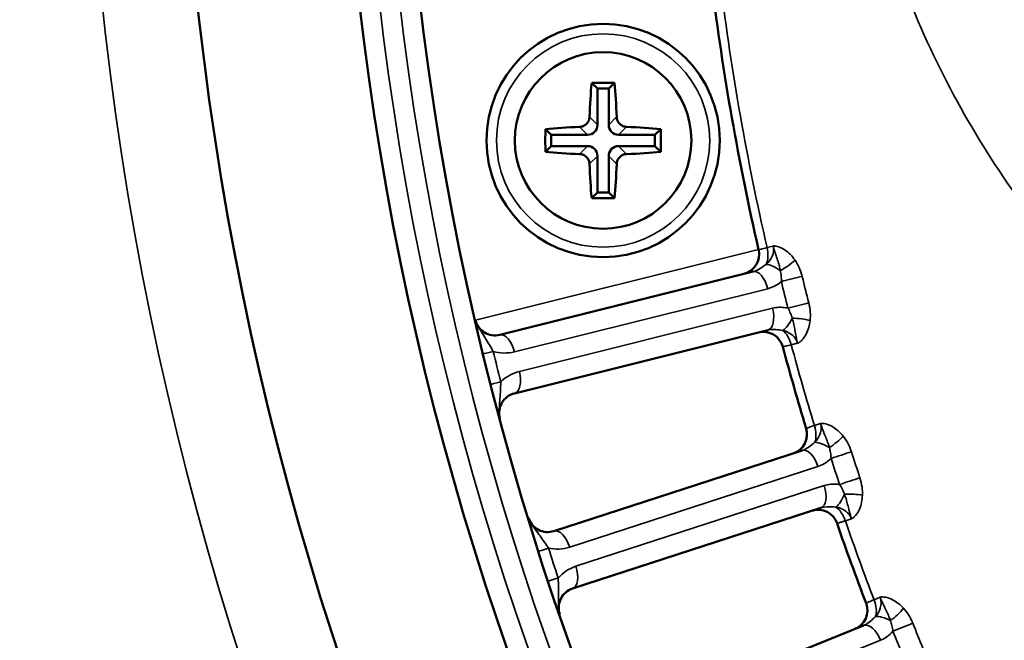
# Model space of a CAD drawing. Header units: inches. Extents: x 0 to 93.5, y 0 to 66.1.
# Tile 22 of 256: x 24.7 to 26.6, y 35.3 to 36.5. Entities that reach past the tile are written whole.
import ezdxf

# ---------------------------------------------------------------- set-up
doc = ezdxf.new("R2010")
doc.units = ezdxf.units.IN
doc.header["$LTSCALE"] = 4
doc.header["$MEASUREMENT"] = 0
for name, color, linetype, lineweight in [('Dimension (ANSI)', 7, 'Continuous', 25), ('Visible (ANSI)', 7, 'Continuous', 50), ('Visible Narrow (ANSI)', 7, 'Continuous', 35)]:
    doc.layers.add(name, color=color, linetype=linetype, lineweight=lineweight)
doc.styles.add('Note Text (ANSI)', font='arial.ttf')
doc.dimstyles.new('Default (ANSI)', dxfattribs={"dimscale": 4, "dimtxt": 0.24, "dimasz": 0.098425, "dimexe": 0.125, "dimexo": 0.0625, "dimgap": 0.031496, "dimtad": 0, "dimtih": 1, "dimtoh": 1, "dimrnd": 1e-08, "dimzin": 4, "dimdsep": 46, "dimtxsty": 'Note Text (ANSI)', "dimcen": 0.09, "dimdle": 0.393701, "dimclrd": 256, "dimclre": 256, "dimclrt": 256, "dimadec": 0, "dimazin": 1, "dimtfac": 0.5, "dimtofl": 0, "dimtmove": 0, "dimatfit": 3, "dimfxl": 1, "dimtolj": 1, "dimtzin": 4, "dimlwd": -1, "dimlwe": -1, "dimarcsym": 0})

# ---------------------------------------------------------------- blocks, each defined once
blk = doc.blocks.new('*D15')
at = {"layer": 'Defpoints', "color": 0, "transparency": 16777216}
for p in [(20.917, 37.0205), (41.4682, 37.0205), (41.4682, 20.4817)]:
    blk.add_point(p, dxfattribs=at)
at = {"layer": 'Dimension (ANSI)', "transparency": 16777216}
for p, q in [((20.917, 36.7705), (20.917, 19.9817)), ((41.4682, 36.7705), (41.4682, 19.9817)), ((21.3107, 20.4817), (41.0745, 20.4817))]:
    blk.add_line(p, q, dxfattribs=at)
for points in [[(21.3107, 20.5473), (21.3107, 20.4161), (20.917, 20.4817)], [(41.0745, 20.5473), (41.0745, 20.4161), (41.4682, 20.4817)]]:
    blk.add_solid(points, dxfattribs=at)
at = {"layer": 'Dimension (ANSI)', "transparency": 16777216, "insert": (29.5611, 21.588), "char_height": 0.96, "attachment_point": 1, "style": 'Note Text (ANSI)'}
blk.add_mtext('\\A1;20.55', dxfattribs=at)
blk = doc.blocks.new('*D16')
at = {"layer": 'Defpoints', "color": 0, "transparency": 16777216}
for p in [(15.4446, 45.9182), (30.9951, 45.9182), (21.6498, 28.5826)]:
    blk.add_point(p, dxfattribs=at)
at = {"layer": 'Dimension (ANSI)', "transparency": 16777216}
for p, q in [((30.7451, 45.9182), (14.9446, 45.9182)), ((15.4446, 28.9763), (15.4446, 45.5245)), ((21.3998, 28.5826), (14.9446, 28.5826))]:
    blk.add_line(p, q, dxfattribs=at)
for points in [[(15.379, 45.5245), (15.5102, 45.5245), (15.4446, 45.9182)], [(15.379, 28.9763), (15.5102, 28.9763), (15.4446, 28.5826)]]:
    blk.add_solid(points, dxfattribs=at)
at = {"layer": 'Dimension (ANSI)', "transparency": 16777216, "insert": (14.3376, 35.6778), "char_height": 0.96, "attachment_point": 1, "rotation": 90, "style": 'Note Text (ANSI)'}
blk.add_mtext('\\A1;17.34', dxfattribs=at)

msp = doc.modelspace()

# ---------------------------------------------------------------- linework, layer by layer
at = {"layer": 'Visible (ANSI)'}
for p, q in [((25.8197, 36.3868), (25.8311, 36.3755)), ((25.8644, 36.3868), (25.853, 36.3755)), ((25.8311, 36.3755), (25.8311, 36.3044)), ((25.853, 36.3755), (25.8311, 36.3755)), ((25.853, 36.3044), (25.853, 36.3755)), ((25.7292, 36.2963), (25.7406, 36.2849)), ((25.8116, 36.2849), (25.7406, 36.2849)), ((25.7406, 36.2849), (25.7406, 36.263)), ((25.9436, 36.2849), (25.8725, 36.2849)), ((25.955, 36.2963), (25.9436, 36.2849)), ((25.9436, 36.263), (25.9436, 36.2849)), ((25.7292, 36.2516), (25.7406, 36.263)), ((25.7406, 36.263), (25.8116, 36.263)), ((25.8725, 36.263), (25.9436, 36.263)), ((25.955, 36.2516), (25.9436, 36.263)), ((25.8311, 36.2435), (25.8311, 36.1724)), ((25.853, 36.1724), (25.853, 36.2435)), ((25.8197, 36.161), (25.8311, 36.1724)), ((25.8311, 36.1724), (25.853, 36.1724)), ((25.8644, 36.161), (25.853, 36.1724)), ((26.1356, 36.0174), (25.64, 35.8938)), ((25.6686, 35.7792), (26.1642, 35.9028)), ((26.2316, 35.6676), (25.7459, 35.5097)), ((25.7824, 35.3974), (26.2681, 35.5552)), ((26.3518, 35.3253), (25.8783, 35.134))]:
    msp.add_line(p, q, dxfattribs=at)
for centre, radius in [((31.1926, 37.2174), 8.189), ((31.1926, 37.2174), 6.1811), ((31.1926, 37.2174), 5.8661), ((31.1926, 37.2174), 5.748), ((25.8421, 36.2739), 0.2283), ((25.8421, 36.2739), 0.1727)]:
    msp.add_circle(centre, radius, dxfattribs=at)
for centre, radius, start, end in [((31.1926, 37.2174), 5.1772, 187.0811, 192.9189), ((26.1081, 36.0511), 0.0394, 284, 12.9189), ((25.6305, 35.932), 0.0394, 193.0121, 284), ((26.1557, 35.8601), 0.0394, 15.0811, 104), ((31.1926, 37.2174), 5.1772, 195.0811, 196.9189), ((25.6781, 35.741), 0.0394, 104, 194.9879), ((26.2018, 35.6993), 0.0394, 288, 16.9189), ((26.2627, 35.5121), 0.0394, 19.0811, 108), ((25.7337, 35.5472), 0.0394, 197.0121, 288), ((31.1926, 37.2174), 5.1772, 199.0811, 200.9189), ((25.7946, 35.36), 0.0394, 108, 198.9879), ((26.3199, 35.3548), 0.0394, 292, 20.9189)]:
    msp.add_arc(centre, radius, start, end, dxfattribs=at)
for centre, major_axis, ratio, start_param, end_param in [((25.8422, 36.2739), (0, -0.1969), 0.139173, 4.101638, 4.476393), ((25.8421, 36.3626), (-0.1753, 0), 0.139173, 4.584604, 4.840174), ((25.842, 36.2739), (0, 0.1969), 0.139173, 4.948385, 5.32314), ((25.8421, 36.2738), (-0.1969, 0), 0.139173, 4.948385, 5.32314), ((25.8112, 36.3048), (0.0142, -0.0142), 0.980815, 5.507472, 7.058898), ((25.8729, 36.3048), (-0.0142, -0.0142), 0.980815, 5.507472, 7.058898), ((25.8421, 36.2738), (-0.1969, 0), 0.139173, 4.101638, 4.476393), ((25.7534, 36.2739), (0, -0.1753), 0.139173, 4.584604, 4.840174), ((25.9308, 36.2739), (0, 0.1753), 0.139173, 4.584604, 4.840174), ((25.8112, 36.2431), (0.0142, 0.0142), 0.980815, 5.507472, 7.058898), ((25.8729, 36.2431), (-0.0142, 0.0142), 0.980815, 5.507472, 7.058898), ((25.8421, 36.274), (0.1969, 0), 0.139173, 4.101638, 4.476393), ((25.8421, 36.274), (0.1969, 0), 0.139173, 4.948385, 5.32314), ((25.8422, 36.2739), (0, -0.1969), 0.139173, 4.948385, 5.32314), ((25.842, 36.2739), (0, 0.1969), 0.139173, 4.101638, 4.476393), ((25.8421, 36.1852), (0.1753, 0), 0.139173, 4.584604, 4.840174)]:
    msp.add_ellipse(centre, major_axis=major_axis, ratio=ratio, start_param=start_param, end_param=end_param, dxfattribs=at)
for points in [[(25.8155, 36.32), (25.8155, 36.3176), (25.8149, 36.3151), (25.8129, 36.3104), (25.8113, 36.3082), (25.8096, 36.3064), (25.8078, 36.3047), (25.8056, 36.3031), (25.8009, 36.3011), (25.7984, 36.3006), (25.796, 36.3005)], [(25.8881, 36.3005), (25.8857, 36.3006), (25.8832, 36.3011), (25.8785, 36.3031), (25.8763, 36.3047), (25.8746, 36.3064), (25.8728, 36.3082), (25.8713, 36.3104), (25.8692, 36.3151), (25.8687, 36.3176), (25.8686, 36.32)], [(25.796, 36.2474), (25.7984, 36.2473), (25.8009, 36.2468), (25.8056, 36.2447), (25.8078, 36.2432), (25.8096, 36.2415), (25.8113, 36.2397), (25.8129, 36.2375), (25.8149, 36.2328), (25.8155, 36.2303), (25.8155, 36.2279)], [(25.8686, 36.2279), (25.8687, 36.2303), (25.8692, 36.2328), (25.8713, 36.2375), (25.8728, 36.2397), (25.8746, 36.2415), (25.8763, 36.2432), (25.8785, 36.2447), (25.8832, 36.2468), (25.8857, 36.2473), (25.8881, 36.2474)]]:
    msp.add_open_spline(points, degree=3, knots=[-0.0372591, -0.0372591, -0.0372591, -0.0372591, -0.01882443, -0.01882443, 0, 0, 0, 0.01882443, 0.01882443, 0.0372591, 0.0372591, 0.0372591, 0.0372591], dxfattribs=at)
at = {"layer": 'Visible Narrow (ANSI)'}
for p, q in [((25.8311, 36.3044), (25.8155, 36.32)), ((25.8686, 36.32), (25.853, 36.3044)), ((25.796, 36.3005), (25.8116, 36.2849)), ((25.8725, 36.2849), (25.8881, 36.3005)), ((25.8116, 36.263), (25.796, 36.2474)), ((25.8881, 36.2474), (25.8725, 36.263)), ((25.8155, 36.2279), (25.8311, 36.2435)), ((25.853, 36.2435), (25.8686, 36.2279)), ((26.1463, 36.0606), (25.5923, 35.9225)), ((26.1628, 36.0643), (26.1751, 36.0674)), ((25.6687, 35.8604), (26.1642, 35.984)), ((26.1738, 35.9458), (25.6782, 35.8222)), ((26.2225, 35.8772), (26.2103, 35.8741)), ((26.2555, 35.7163), (26.2675, 35.7202)), ((25.7768, 35.4784), (26.2625, 35.6362)), ((26.2747, 35.5988), (25.789, 35.4409)), ((26.3281, 35.5338), (26.3161, 35.5299)), ((26.3723, 35.3755), (26.384, 35.3803)), ((25.9113, 35.1048), (26.3848, 35.2961))]:
    msp.add_line(p, q, dxfattribs=at)
for centre, radius in [((31.1926, 37.2174), 6.3662), ((31.1926, 37.2174), 5.8268), ((31.1926, 37.2174), 5.7874), ((25.8421, 36.2739), 0.2087)]:
    msp.add_circle(centre, radius, dxfattribs=at)
for centre, radius, start, end in [((31.1926, 37.2174), 5.1602, 187.0882, 192.9118), ((31.1735, 37.2126), 5.7087, 193.6921, 194.3079), ((25.6496, 35.9368), 0.0787, 253.3542, 284), ((31.1926, 37.2174), 5.1602, 195.0882, 196.9118), ((25.6972, 35.7458), 0.0787, 104, 134.6458), ((31.1926, 37.2174), 5.1602, 199.0882, 200.9118), ((25.7525, 35.5533), 0.0787, 257.3542, 288), ((31.1739, 37.2113), 5.7087, 197.6921, 198.3079), ((25.8133, 35.366), 0.0787, 108, 138.6458)]:
    msp.add_arc(centre, radius, start, end, dxfattribs=at)
for centre, major_axis, ratio, start_param, end_param in [((26.141, 36.0593), (-0.0095, 0.0382), 0.5698, 3.770828, 4.701566), ((26.182, 36.0039), (0.0307, -0.0246), 0.417627, 1.675906, 2.580298), ((26.196, 36.0346), (0.0325, 0.0222), 0.23794, 4.336885, 5.267623), ((26.1451, 35.9792), (-0.0095, 0.0382), 0.5, 4.712389, 6.283185), ((26.21, 36.0028), (-0.0382, -0.0094), 0.001641, 1.0472, 2.169907), ((33.085, 37.6892), (1.9829, -7.9532), 0.866025, 4.709107, 4.715671), ((33.0959, 37.6919), (-1.9744, 7.9187), 0.866025, 1.567514, 1.574079), ((26.223, 35.9506), (0.0382, 0.0096), 0.001641, 0.971686, 2.094393), ((26.1547, 35.941), (0.0095, -0.0382), 0.5, 0, 1.570796), ((26.1988, 35.9365), (-0.0155, -0.0362), 0.417627, 0.561295, 1.465687), ((26.2256, 35.916), (-0.0391, 0.0043), 0.23794, 4.157155, 5.087893), ((25.6496, 35.8556), (-0.0095, 0.0382), 0.5, 4.712389, 6.283185), ((26.1886, 35.8683), (0.0095, -0.0382), 0.5698, 1.581619, 2.512357), ((25.6462, 35.8661), (-0.0383, -0.0093), 0.003103, 0, 1.047206), ((25.6591, 35.8174), (0.0095, -0.0382), 0.5, 0, 1.570796), ((25.661, 35.8066), (-0.0381, -0.0097), 0.003103, 5.235979, 6.283185), ((26.2341, 35.7097), (0.0122, -0.0374), 0.5698, 0.629236, 1.559974), ((26.2788, 35.6574), (0.0323, -0.0224), 0.417627, 1.675906, 2.580298), ((26.2907, 35.6889), (0.0309, 0.0244), 0.23794, 4.336885, 5.267623), ((26.2438, 35.6301), (-0.0122, 0.0374), 0.5, 4.712389, 6.283185), ((26.3069, 35.6582), (-0.0375, -0.0121), 0.001641, 1.0472, 2.169907), ((33.0581, 37.8235), (-2.5219, 7.7617), 0.866025, 1.567514, 1.574079), ((33.0475, 37.8201), (2.5329, -7.7955), 0.866025, 4.709107, 4.715671), ((26.3235, 35.607), (0.0374, 0.0123), 0.001641, 0.971686, 2.094393), ((26.256, 35.5927), (0.0122, -0.0374), 0.5, 0, 1.570796), ((26.3003, 35.5912), (-0.013, -0.0372), 0.417627, 0.561295, 1.465687), ((26.3285, 35.5727), (-0.0393, 0.0016), 0.23794, 4.157155, 5.087893), ((26.2949, 35.5225), (0.0122, -0.0374), 0.5698, 1.581619, 2.512357), ((25.7581, 35.4723), (-0.0122, 0.0374), 0.5, 4.712389, 6.283185), ((25.7539, 35.4825), (-0.0375, -0.012), 0.003103, 0, 1.047206), ((25.7702, 35.4348), (0.0122, -0.0374), 0.5, 0, 1.570796), ((25.7729, 35.4242), (-0.0374, -0.0124), 0.003103, 5.235979, 6.283185), ((26.3513, 35.3675), (0.0147, -0.0365), 0.5698, 0.629236, 1.559974), ((26.4093, 35.3507), (0.0291, 0.0265), 0.23794, 4.336885, 5.267623), ((26.3996, 35.3184), (0.0338, -0.0201), 0.417627, 1.675906, 2.580298), ((26.3666, 35.2888), (-0.0147, 0.0365), 0.5, 4.712389, 6.283185), ((26.4275, 35.3212), (-0.0365, -0.0146), 0.001641, 1.0472, 2.169907), ((33.0113, 37.9522), (-3.0572, 7.5669), 0.866025, 1.567514, 1.574079), ((33.001, 37.948), (3.0705, -7.5998), 0.866025, 4.709107, 4.715671)]:
    msp.add_ellipse(centre, major_axis=major_axis, ratio=ratio, start_param=start_param, end_param=end_param, dxfattribs=at)
for points, knots in [([(26.3127, 37.2174), (26.3127, 37.154), (26.3161, 37.0902), (26.3389, 36.8759), (26.3745, 36.7268), (26.4805, 36.4427), (26.5534, 36.3046), (26.6762, 36.1293), (26.7136, 36.0813), (26.8282, 35.9482), (26.9119, 35.8678), (27.0917, 35.7247), (27.1878, 35.6619), (27.3987, 35.55), (27.5164, 35.5021), (27.7266, 35.4405), (27.8175, 35.4211), (27.9781, 35.399), (28.0475, 35.3934), (28.1876, 35.39), (28.2581, 35.3922), (28.4363, 35.4079), (28.5439, 35.427), (28.6903, 35.4663), (28.7315, 35.479), (28.864, 35.5247), (28.9544, 35.5639), (29.1287, 35.6571), (29.2126, 35.7109), (29.3312, 35.8013), (29.3695, 35.8331), (29.4841, 35.9362), (29.5568, 36.0137), (29.7012, 36.1977), (29.7696, 36.3068), (29.8858, 36.5443), (29.9329, 36.6762), (29.9813, 36.8868), (29.9938, 36.9629), (30.0082, 37.1084), (30.0111, 37.1784), (30.0087, 37.3184), (30.0034, 37.3884), (29.9755, 37.5964), (29.9411, 37.7318), (29.8591, 37.9467), (29.8206, 38.0286), (29.7512, 38.1518), (29.7239, 38.1958), (29.6273, 38.3376), (29.5495, 38.4305), (29.3986, 38.5785), (29.3288, 38.6374), (29.1641, 38.7567), (29.0661, 38.8148), (28.862, 38.9119), (28.756, 38.9508), (28.474, 39.0266), (28.2912, 39.048), (28.048, 39.0411), (27.9858, 39.0362), (27.7974, 39.0119), (27.671, 38.9823), (27.4265, 38.8972), (27.3083, 38.8417), (27.0505, 38.6859), (26.9126, 38.5741), (26.7454, 38.3924), (26.7005, 38.3375), (26.5929, 38.1893), (26.5342, 38.0907), (26.4362, 37.8828), (26.397, 37.7737), (26.3318, 37.518), (26.3127, 37.3671), (26.3127, 37.2174)], [-26.926309, -26.926309, -26.926309, -26.926309, -26.494089, -26.494089, -25.467775, -25.467775, -24.407084, -24.407084, -23.982799, -23.982799, -23.171449, -23.171449, -22.360095, -22.360095, -21.454886, -21.454886, -20.789083, -20.789083, -20.283515, -20.283515, -19.777948, -19.777948, -19.000151, -19.000151, -18.69136, -18.69136, -17.993567, -17.993567, -17.29577, -17.29577, -16.946334, -16.946334, -16.212096, -16.212096, -15.333866, -15.333866, -14.391156, -14.391156, -13.868952, -13.868952, -13.394822, -13.394822, -12.920687, -12.920687, -11.971416, -11.971416, -11.357277, -11.357277, -11.001267, -11.001267, -10.167251, -10.167251, -9.529769, -9.529769, -8.728739, -8.728739, -7.927704, -7.927704, -6.625344, -6.625344, -6.174824, -6.174824, -5.247745, -5.247745, -4.320661, -4.320661, -3.087366, -3.087366, -2.592823, -2.592823, -1.806376, -1.806376, -1.019924, -1.019924, 0, 0, 0, 0]), ([(26.5893, 37.2174), (26.5893, 37.3463), (26.6052, 37.4764), (26.6597, 37.6974), (26.6926, 37.792), (26.7751, 37.973), (26.8247, 38.0594), (26.9161, 38.1898), (26.9543, 38.2383), (27.0971, 38.3995), (27.2157, 38.5), (27.4395, 38.6419), (27.5426, 38.6932), (27.7571, 38.7733), (27.8686, 38.802), (28.0355, 38.8273), (28.0908, 38.8328), (28.3073, 38.8436), (28.4709, 38.8278), (28.7246, 38.7647), (28.8202, 38.7315), (29.0048, 38.6475), (29.0937, 38.5967), (29.2432, 38.4915), (29.3067, 38.4394), (29.4442, 38.3079), (29.5152, 38.225), (29.6034, 38.0981), (29.6283, 38.0587), (29.6918, 37.9482), (29.727, 37.8746), (29.8021, 37.6812), (29.8336, 37.5592), (29.8592, 37.3717), (29.864, 37.3085), (29.8662, 37.1822), (29.8636, 37.119), (29.8504, 36.9879), (29.839, 36.9192), (29.7946, 36.7294), (29.7515, 36.6107), (29.6452, 36.3974), (29.5826, 36.2996), (29.4508, 36.1353), (29.3845, 36.0663), (29.2803, 35.9749), (29.2454, 35.9467), (29.1377, 35.8669), (29.0616, 35.8197), (28.9037, 35.7387), (28.822, 35.7048), (28.7026, 35.666), (28.6655, 35.6554), (28.5338, 35.6226), (28.4373, 35.6075), (28.2779, 35.5967), (28.215, 35.596), (28.0904, 35.6017), (28.0287, 35.6081), (27.8864, 35.6308), (27.8062, 35.6498), (27.6213, 35.7084), (27.5183, 35.7531), (27.3348, 35.8557), (27.2516, 35.9127), (27.0966, 36.0414), (27.025, 36.113), (26.9273, 36.2309), (26.8954, 36.2732), (26.7912, 36.4273), (26.7298, 36.5478), (26.6408, 36.7944), (26.6112, 36.9231), (26.5921, 37.1078), (26.5893, 37.1627), (26.5893, 37.2174)], [0, 0, 0, 0, 1.019924, 1.019924, 1.806376, 1.806376, 2.592823, 2.592823, 3.087366, 3.087366, 4.320661, 4.320661, 5.247745, 5.247745, 6.174824, 6.174824, 6.625344, 6.625344, 7.927704, 7.927704, 8.728739, 8.728739, 9.529769, 9.529769, 10.167251, 10.167251, 11.001267, 11.001267, 11.357277, 11.357277, 11.971416, 11.971416, 12.920687, 12.920687, 13.394822, 13.394822, 13.868952, 13.868952, 14.391156, 14.391156, 15.333866, 15.333866, 16.212096, 16.212096, 16.946334, 16.946334, 17.29577, 17.29577, 17.993567, 17.993567, 18.69136, 18.69136, 19.000151, 19.000151, 19.777948, 19.777948, 20.283515, 20.283515, 20.789083, 20.789083, 21.454886, 21.454886, 22.360095, 22.360095, 23.171449, 23.171449, 23.982799, 23.982799, 24.407084, 24.407084, 25.467775, 25.467775, 26.494089, 26.494089, 26.926309, 26.926309, 26.926309, 26.926309]), ([(26.1628, 36.0643), (26.1581, 36.063), (26.1541, 36.062), (26.1493, 36.0607), (26.148, 36.0603), (26.1467, 36.06), (26.1465, 36.0599), (26.1465, 36.0599)], [0, 0, 0, 0, 0.0914063, 0.0914063, 0.1533174, 0.1533174, 0.1920119, 0.1920119, 0.1920119, 0.1920119]), ([(26.1751, 36.0674), (26.1751, 36.0672), (26.1752, 36.0671), (26.1752, 36.0669), (26.1758, 36.0641), (26.176, 36.0613), (26.1755, 36.0542), (26.1743, 36.05), (26.1699, 36.0408), (26.1661, 36.0358), (26.1615, 36.0316)], [-1.505406, -1.505406, -1.505406, -1.505406, -1.5031295, -1.5031295, -1.5031295, -1.4600684, -1.4600684, -1.3976747, -1.3976747, -1.3154037, -1.3154037, -1.3154037, -1.3154037]), ([(26.2177, 36.0397), (26.215, 36.0436), (26.212, 36.0473), (26.2056, 36.0539), (26.2022, 36.0569), (26.1986, 36.0594), (26.1944, 36.0623), (26.19, 36.0646), (26.1837, 36.0666), (26.182, 36.067), (26.1794, 36.0674), (26.1785, 36.0675), (26.1771, 36.0675), (26.1766, 36.0675), (26.1758, 36.0675), (26.1756, 36.0675), (26.1753, 36.0674), (26.1752, 36.0674), (26.1752, 36.0674), (26.1751, 36.0674), (26.1751, 36.0674), (26.1751, 36.0674), (26.1751, 36.0674), (26.1751, 36.0674), (26.1751, 36.0674), (26.1751, 36.0674), (26.1751, 36.0674)], [-0.1483747, -0.1483747, -0.1483747, -0.1483747, -0.1112792, -0.1112792, -0.0741838, -0.0741838, -0.0741838, -0.0316407, -0.0316407, -0.0158167, -0.0158167, -0.0079048, -0.0079048, -0.0028305, -0.0028305, -0.0007972, -0.0007972, -0.0002391, -0.0002391, -0.0000793, -0.0000793, -0.000036, -0.000036, -0.0000144, -0.0000144, 0.0000072, 0.0000072, 0.0000072, 0.0000072]), ([(26.1751, 36.0674), (26.1752, 36.0671), (26.1752, 36.0671), (26.1752, 36.0669), (26.1752, 36.0669), (26.1753, 36.0667), (26.1753, 36.0666), (26.1754, 36.0663), (26.1754, 36.0661), (26.1756, 36.0653), (26.1757, 36.065), (26.1761, 36.0634), (26.1763, 36.0628), (26.1769, 36.0605), (26.1772, 36.0595), (26.1779, 36.0569), (26.1783, 36.0557), (26.1794, 36.0524), (26.18, 36.0505), (26.182, 36.0443), (26.1832, 36.0407), (26.1844, 36.0371), (26.1853, 36.034), (26.1862, 36.031), (26.1878, 36.0251), (26.1885, 36.0222), (26.189, 36.0193)], [-0.0000072, -0.0000072, -0.0000072, -0.0000072, 0.0000144, 0.0000144, 0.000036, 0.000036, 0.0000793, 0.0000793, 0.0002391, 0.0002391, 0.0007972, 0.0007972, 0.0028305, 0.0028305, 0.0079048, 0.0079048, 0.0158167, 0.0158167, 0.0316407, 0.0316407, 0.0741838, 0.0741838, 0.0741838, 0.1112792, 0.1112792, 0.1483747, 0.1483747, 0.1483747, 0.1483747]), ([(26.1615, 36.0316), (26.1595, 36.0303), (26.1578, 36.029), (26.1515, 36.0246), (26.1474, 36.022), (26.1407, 36.0189), (26.1381, 36.018), (26.1356, 36.0174)], [-0.1296054, -0.1296054, -0.1296054, -0.1296054, -0.1060006, -0.1060006, -0.0407695, -0.0407695, 0, 0, 0, 0]), ([(26.2316, 36.0081), (26.2301, 36.0141), (26.2281, 36.02), (26.2233, 36.0305), (26.2207, 36.0353), (26.2177, 36.0397)], [-0.08937438, -0.08937438, -0.08937438, -0.08937438, -0.04206671, -0.04206671, 0, 0, 0, 0]), ([(26.189, 36.0193), (26.1897, 36.0161), (26.1902, 36.0127), (26.1909, 36.0056), (26.191, 36.0018), (26.1909, 35.9981)], [0, 0, 0, 0, 0.04206671, 0.04206671, 0.08937438, 0.08937438, 0.08937438, 0.08937438]), ([(26.1642, 35.984), (26.1687, 35.9851), (26.1731, 35.9867), (26.1822, 35.9913), (26.1867, 35.9944), (26.1909, 35.9981)], [0, 0, 0, 0, 0.04076947, 0.04076947, 0.0880251, 0.0880251, 0.0880251, 0.0880251]), ([(26.2471, 35.9216), (26.2477, 35.9269), (26.2478, 35.9324), (26.247, 35.9439), (26.2461, 35.9501), (26.2446, 35.9561)], [-0.08937438, -0.08937438, -0.08937438, -0.08937438, -0.04730953, -0.04730953, 0, 0, 0, 0]), ([(26.2039, 35.9458), (26.2026, 35.9461), (26.2013, 35.9464), (26.1912, 35.9481), (26.1822, 35.9479), (26.1738, 35.9458)], [0.04155794, 0.04155794, 0.04155794, 0.04155794, 0.05326495, 0.05326495, 0.12966332, 0.12966332, 0.12966332, 0.12966332]), ([(26.2039, 35.9458), (26.2058, 35.9426), (26.2075, 35.9392), (26.2102, 35.9326), (26.2114, 35.9294), (26.2122, 35.9262)], [0, 0, 0, 0, 0.04730953, 0.04730953, 0.08937438, 0.08937438, 0.08937438, 0.08937438]), ([(25.6271, 35.8614), (25.6247, 35.8654), (25.6223, 35.8696), (25.6174, 35.878), (25.6149, 35.8821), (25.6122, 35.8863), (25.6096, 35.8906), (25.6069, 35.8948), (25.6026, 35.9015), (25.6012, 35.9037), (25.5985, 35.9082), (25.5972, 35.9104), (25.5953, 35.9143), (25.5949, 35.9152), (25.5941, 35.9171), (25.5937, 35.9179), (25.5931, 35.9198), (25.593, 35.9202), (25.5926, 35.9213), (25.5926, 35.9215), (25.5924, 35.9221), (25.5924, 35.9221), (25.5924, 35.9224), (25.5923, 35.9227), (25.5922, 35.9232)], [0, 0, 0, 0, 0.0566386, 0.0566386, 0.1115465, 0.1115465, 0.1115465, 0.1664545, 0.1664545, 0.1915781, 0.1915781, 0.2124246, 0.2124246, 0.2177588, 0.2177588, 0.2215388, 0.2215388, 0.2226832, 0.2226832, 0.2229871, 0.2229871, 0.2230401, 0.2230401, 0.223093, 0.223093, 0.223093, 0.223093]), ([(26.2122, 35.9262), (26.2131, 35.9234), (26.2139, 35.9205), (26.2153, 35.9145), (26.2159, 35.9115), (26.2165, 35.9083), (26.2172, 35.9046), (26.2178, 35.9008), (26.2189, 35.8944), (26.2192, 35.8925), (26.2199, 35.889), (26.2201, 35.8878), (26.2207, 35.8852), (26.2209, 35.8841), (26.2214, 35.8818), (26.2215, 35.8811), (26.2219, 35.8796), (26.222, 35.8793), (26.2222, 35.8785), (26.2222, 35.8783), (26.2223, 35.8779), (26.2224, 35.8779), (26.2224, 35.8777), (26.2224, 35.8776), (26.2224, 35.8775), (26.2224, 35.8775), (26.2225, 35.8772)], [0, 0, 0, 0, 0.0370955, 0.0370955, 0.074191, 0.074191, 0.074191, 0.116734, 0.116734, 0.132558, 0.132558, 0.14047, 0.14047, 0.1455443, 0.1455443, 0.1475775, 0.1475775, 0.1481357, 0.1481357, 0.1482955, 0.1482955, 0.1483387, 0.1483387, 0.1483603, 0.1483603, 0.148382, 0.148382, 0.148382, 0.148382]), ([(26.2225, 35.8772), (26.2225, 35.8772), (26.2225, 35.8772), (26.2225, 35.8772), (26.2225, 35.8772), (26.2225, 35.8772), (26.2225, 35.8772), (26.2226, 35.8772), (26.2226, 35.8772), (26.2226, 35.8772), (26.2227, 35.8773), (26.223, 35.8774), (26.2232, 35.8774), (26.2239, 35.8777), (26.2244, 35.878), (26.2256, 35.8787), (26.2263, 35.8792), (26.2284, 35.8808), (26.2297, 35.8819), (26.2343, 35.8866), (26.2372, 35.8908), (26.2395, 35.8953), (26.2415, 35.8992), (26.2432, 35.9034), (26.2457, 35.9123), (26.2466, 35.9169), (26.2471, 35.9216)], [-0.148382, -0.148382, -0.148382, -0.148382, -0.1483603, -0.1483603, -0.1483387, -0.1483387, -0.1482955, -0.1482955, -0.1481357, -0.1481357, -0.1475775, -0.1475775, -0.1455443, -0.1455443, -0.14047, -0.14047, -0.132558, -0.132558, -0.116734, -0.116734, -0.074191, -0.074191, -0.074191, -0.0370955, -0.0370955, 0, 0, 0, 0]), ([(26.1642, 35.9028), (26.1689, 35.904), (26.1742, 35.9043), (26.184, 35.9036), (26.1884, 35.903), (26.1937, 35.9024)], [-0.1296633, -0.1296633, -0.1296633, -0.1296633, -0.053265, -0.053265, 0, 0, 0, 0]), ([(26.1937, 35.9024), (26.1962, 35.9017), (26.1986, 35.9009), (26.2103, 35.896), (26.2177, 35.8893), (26.2217, 35.8798), (26.2222, 35.8785), (26.2225, 35.8772)], [-1.3153398, -1.3153398, -1.3153398, -1.3153398, -1.2815416, -1.2815416, -1.1456642, -1.1456642, -1.1253375, -1.1253375, -1.1253375, -1.1253375]), ([(26.1937, 35.8704), (26.1937, 35.8704), (26.1951, 35.8707), (26.1995, 35.8717), (26.2018, 35.8722), (26.2063, 35.8732), (26.2082, 35.8737), (26.2103, 35.8741)], [0, 0, 0, 0, 0.0913715, 0.0913715, 0.153304, 0.153304, 0.1920118, 0.1920118, 0.1920118, 0.1920118]), ([(25.6401, 35.7309), (25.6401, 35.7311), (25.6399, 35.7315), (25.6399, 35.7318), (25.6398, 35.7319), (25.6397, 35.7325), (25.6397, 35.7327), (25.6394, 35.7338), (25.6394, 35.7343), (25.639, 35.7362), (25.6389, 35.7371), (25.6388, 35.7392), (25.6387, 35.7402), (25.6386, 35.7445), (25.6387, 35.747), (25.6391, 35.7551), (25.6396, 35.7598), (25.6404, 35.7705), (25.6408, 35.7763), (25.6415, 35.7888), (25.6417, 35.7955), (25.6419, 35.8018)], [-0.0000173, -0.0000173, -0.0000173, -0.0000173, 0.0000144, 0.0000144, 0.0000945, 0.0000945, 0.0003984, 0.0003984, 0.0015428, 0.0015428, 0.0053198, 0.0053198, 0.010657, 0.010657, 0.0315035, 0.0315035, 0.0812568, 0.0812568, 0.1459688, 0.1459688, 0.2230816, 0.2230816, 0.2230816, 0.2230816]), ([(26.2555, 35.7163), (26.2525, 35.7152), (26.2497, 35.7143), (26.2437, 35.7122), (26.2412, 35.7113), (26.2397, 35.7108), (26.2395, 35.7107), (26.2395, 35.7107)], [0, 0, 0, 0, 0.060011, 0.060011, 0.1560285, 0.1560285, 0.1920118, 0.1920118, 0.1920118, 0.1920118]), ([(26.2675, 35.7202), (26.2676, 35.72), (26.2676, 35.7199), (26.2677, 35.7197), (26.2685, 35.717), (26.2689, 35.7142), (26.2688, 35.7071), (26.268, 35.7028), (26.2642, 35.6933), (26.2608, 35.6881), (26.2565, 35.6836)], [-1.5054111, -1.5054111, -1.5054111, -1.5054111, -1.5031468, -1.5031468, -1.5031468, -1.4600859, -1.4600859, -1.3976813, -1.3976813, -1.3154087, -1.3154087, -1.3154087, -1.3154087]), ([(26.3119, 35.6956), (26.309, 35.6993), (26.3058, 35.7027), (26.2989, 35.7089), (26.2953, 35.7116), (26.2915, 35.7138), (26.2872, 35.7164), (26.2826, 35.7184), (26.2762, 35.72), (26.2744, 35.7203), (26.2718, 35.7205), (26.2709, 35.7205), (26.2695, 35.7205), (26.269, 35.7204), (26.2682, 35.7203), (26.268, 35.7203), (26.2677, 35.7202), (26.2677, 35.7202), (26.2676, 35.7202), (26.2676, 35.7202), (26.2676, 35.7202), (26.2676, 35.7202), (26.2676, 35.7202), (26.2676, 35.7202), (26.2675, 35.7202), (26.2675, 35.7202), (26.2675, 35.7202)], [-0.1483747, -0.1483747, -0.1483747, -0.1483747, -0.1112792, -0.1112792, -0.0741838, -0.0741838, -0.0741838, -0.0316407, -0.0316407, -0.0158167, -0.0158167, -0.0079048, -0.0079048, -0.0028305, -0.0028305, -0.0007972, -0.0007972, -0.0002391, -0.0002391, -0.0000793, -0.0000793, -0.000036, -0.000036, -0.0000144, -0.0000144, 0.0000072, 0.0000072, 0.0000072, 0.0000072]), ([(26.2675, 35.7202), (26.2676, 35.7199), (26.2676, 35.7199), (26.2677, 35.7198), (26.2677, 35.7197), (26.2677, 35.7195), (26.2678, 35.7195), (26.2679, 35.7191), (26.2679, 35.7189), (26.2682, 35.7182), (26.2683, 35.7178), (26.2688, 35.7163), (26.269, 35.7157), (26.2698, 35.7135), (26.2702, 35.7124), (26.2711, 35.71), (26.2716, 35.7088), (26.2729, 35.7055), (26.2736, 35.7037), (26.276, 35.6977), (26.2775, 35.6941), (26.2789, 35.6906), (26.2801, 35.6876), (26.2812, 35.6847), (26.2831, 35.6789), (26.284, 35.676), (26.2848, 35.6732)], [-0.0000072, -0.0000072, -0.0000072, -0.0000072, 0.0000144, 0.0000144, 0.000036, 0.000036, 0.0000793, 0.0000793, 0.0002391, 0.0002391, 0.0007972, 0.0007972, 0.0028305, 0.0028305, 0.0079048, 0.0079048, 0.0158167, 0.0158167, 0.0316407, 0.0316407, 0.0741838, 0.0741838, 0.0741838, 0.1112792, 0.1112792, 0.1483747, 0.1483747, 0.1483747, 0.1483747]), ([(26.2565, 35.6836), (26.2546, 35.6821), (26.253, 35.6807), (26.247, 35.6758), (26.2431, 35.673), (26.2366, 35.6695), (26.2341, 35.6684), (26.2316, 35.6676)], [-0.129604, -0.129604, -0.129604, -0.129604, -0.1061449, -0.1061449, -0.040825, -0.040825, 0, 0, 0, 0]), ([(26.328, 35.665), (26.3261, 35.6708), (26.3237, 35.6766), (26.3182, 35.6868), (26.3152, 35.6914), (26.3119, 35.6956)], [-0.08937438, -0.08937438, -0.08937438, -0.08937438, -0.04206682, -0.04206682, 0, 0, 0, 0]), ([(26.2848, 35.6732), (26.2857, 35.67), (26.2865, 35.6667), (26.2876, 35.6597), (26.288, 35.6559), (26.2882, 35.6521)], [0, 0, 0, 0, 0.04206682, 0.04206682, 0.08937438, 0.08937438, 0.08937438, 0.08937438]), ([(26.2625, 35.6362), (26.2669, 35.6376), (26.2712, 35.6396), (26.2799, 35.6448), (26.2843, 35.6482), (26.2882, 35.6521)], [0, 0, 0, 0, 0.04082497, 0.04082497, 0.08802318, 0.08802318, 0.08802318, 0.08802318]), ([(26.3495, 35.5798), (26.3498, 35.5851), (26.3495, 35.5906), (26.3479, 35.602), (26.3465, 35.6081), (26.3446, 35.614)], [-0.08937438, -0.08937438, -0.08937438, -0.08937438, -0.04730953, -0.04730953, 0, 0, 0, 0]), ([(26.3048, 35.6009), (26.3034, 35.6012), (26.3021, 35.6013), (26.2919, 35.6023), (26.2829, 35.6014), (26.2747, 35.5988)], [0.04155794, 0.04155794, 0.04155794, 0.04155794, 0.05326495, 0.05326495, 0.12966332, 0.12966332, 0.12966332, 0.12966332]), ([(26.3048, 35.6009), (26.3069, 35.5978), (26.3088, 35.5945), (26.312, 35.5881), (26.3133, 35.585), (26.3144, 35.5819)], [0, 0, 0, 0, 0.04730953, 0.04730953, 0.08937438, 0.08937438, 0.08937438, 0.08937438]), ([(26.3144, 35.5819), (26.3155, 35.5792), (26.3165, 35.5763), (26.3183, 35.5705), (26.3191, 35.5675), (26.3199, 35.5643), (26.3209, 35.5607), (26.3218, 35.557), (26.3233, 35.5506), (26.3238, 35.5488), (26.3247, 35.5454), (26.325, 35.5441), (26.3257, 35.5416), (26.326, 35.5405), (26.3267, 35.5383), (26.3269, 35.5376), (26.3273, 35.5361), (26.3275, 35.5358), (26.3277, 35.535), (26.3278, 35.5348), (26.3279, 35.5345), (26.3279, 35.5344), (26.328, 35.5342), (26.328, 35.5342), (26.328, 35.534), (26.328, 35.534), (26.3281, 35.5338)], [0, 0, 0, 0, 0.0370955, 0.0370955, 0.074191, 0.074191, 0.074191, 0.1167341, 0.1167341, 0.132558, 0.132558, 0.14047, 0.14047, 0.1455443, 0.1455443, 0.1475775, 0.1475775, 0.1481357, 0.1481357, 0.1482955, 0.1482955, 0.1483387, 0.1483387, 0.1483603, 0.1483603, 0.148382, 0.148382, 0.148382, 0.148382]), ([(26.3281, 35.5338), (26.3281, 35.5338), (26.3281, 35.5338), (26.3281, 35.5338), (26.3281, 35.5338), (26.3281, 35.5338), (26.3281, 35.5338), (26.3282, 35.5338), (26.3282, 35.5338), (26.3282, 35.5338), (26.3283, 35.5338), (26.3286, 35.534), (26.3287, 35.5341), (26.3294, 35.5344), (26.3299, 35.5347), (26.3311, 35.5355), (26.3318, 35.536), (26.3337, 35.5377), (26.335, 35.539), (26.3392, 35.544), (26.3418, 35.5484), (26.3438, 35.553), (26.3455, 35.5571), (26.3469, 35.5614), (26.3488, 35.5704), (26.3494, 35.5751), (26.3495, 35.5798)], [-0.148382, -0.148382, -0.148382, -0.148382, -0.1483603, -0.1483603, -0.1483387, -0.1483387, -0.1482955, -0.1482955, -0.1481357, -0.1481357, -0.1475775, -0.1475775, -0.1455443, -0.1455443, -0.14047, -0.14047, -0.132558, -0.132558, -0.1167341, -0.1167341, -0.074191, -0.074191, -0.074191, -0.0370955, -0.0370955, 0, 0, 0, 0]), ([(26.2681, 35.5552), (26.2728, 35.5567), (26.278, 35.5574), (26.2879, 35.5575), (26.2923, 35.5572), (26.2976, 35.5569)], [-0.1296633, -0.1296633, -0.1296633, -0.1296633, -0.053265, -0.053265, 0, 0, 0, 0]), ([(26.2976, 35.5569), (26.3001, 35.5564), (26.3026, 35.5558), (26.3145, 35.5517), (26.3224, 35.5456), (26.3271, 35.5364), (26.3277, 35.5351), (26.3281, 35.5338)], [-1.3153391, -1.3153391, -1.3153391, -1.3153391, -1.2817845, -1.2817845, -1.1462437, -1.1462437, -1.1253367, -1.1253367, -1.1253367, -1.1253367]), ([(25.7352, 35.4764), (25.7326, 35.4803), (25.7299, 35.4843), (25.7244, 35.4923), (25.7216, 35.4963), (25.7187, 35.5003), (25.7157, 35.5044), (25.7127, 35.5084), (25.708, 35.5148), (25.7064, 35.5169), (25.7034, 35.5212), (25.702, 35.5232), (25.6998, 35.527), (25.6994, 35.5279), (25.6984, 35.5297), (25.698, 35.5305), (25.6973, 35.5323), (25.6971, 35.5328), (25.6967, 35.5338), (25.6966, 35.5341), (25.6964, 35.5346), (25.6964, 35.5347), (25.6963, 35.5349), (25.6962, 35.5352), (25.6961, 35.5357)], [0, 0, 0, 0, 0.0566386, 0.0566386, 0.1115465, 0.1115465, 0.1115465, 0.1664545, 0.1664545, 0.1915781, 0.1915781, 0.2124246, 0.2124246, 0.2177588, 0.2177588, 0.2215388, 0.2215388, 0.2226832, 0.2226832, 0.2229871, 0.2229871, 0.2230401, 0.2230401, 0.223093, 0.223093, 0.223093, 0.223093]), ([(26.2999, 35.5249), (26.2999, 35.5249), (26.3012, 35.5253), (26.3055, 35.5266), (26.3078, 35.5273), (26.3122, 35.5287), (26.3141, 35.5293), (26.3161, 35.5299)], [0, 0, 0, 0, 0.0913718, 0.0913718, 0.1533041, 0.1533041, 0.1920118, 0.1920118, 0.1920118, 0.1920118]), ([(25.7573, 35.3472), (25.7572, 35.3477), (25.7571, 35.348), (25.757, 35.3482), (25.757, 35.3482), (25.7568, 35.3488), (25.7568, 35.349), (25.7564, 35.3501), (25.7563, 35.3505), (25.7559, 35.3525), (25.7557, 35.3533), (25.7554, 35.3554), (25.7553, 35.3563), (25.7548, 35.3607), (25.7548, 35.3632), (25.7546, 35.3712), (25.7548, 35.376), (25.7548, 35.3867), (25.7548, 35.3926), (25.7546, 35.405), (25.7544, 35.4117), (25.7542, 35.4181)], [-0.0000114, -0.0000114, -0.0000114, -0.0000114, 0.0000415, 0.0000415, 0.0000945, 0.0000945, 0.0003984, 0.0003984, 0.0015428, 0.0015428, 0.0053228, 0.0053228, 0.010657, 0.010657, 0.0315035, 0.0315035, 0.0812568, 0.0812568, 0.1459688, 0.1459688, 0.2230816, 0.2230816, 0.2230816, 0.2230816]), ([(26.3723, 35.3755), (26.3693, 35.3743), (26.3666, 35.3731), (26.3608, 35.3706), (26.3583, 35.3696), (26.3569, 35.369), (26.3567, 35.3689), (26.3567, 35.3689)], [0, 0, 0, 0, 0.060011, 0.060011, 0.1560285, 0.1560285, 0.1920118, 0.1920118, 0.1920118, 0.1920118]), ([(26.384, 35.3803), (26.384, 35.3801), (26.3841, 35.38), (26.3841, 35.3798), (26.3851, 35.3772), (26.3857, 35.3744), (26.3862, 35.3673), (26.3856, 35.363), (26.3826, 35.3532), (26.3795, 35.3478), (26.3755, 35.343)], [-1.5054095, -1.5054095, -1.5054095, -1.5054095, -1.5031557, -1.5031557, -1.5031557, -1.4600949, -1.4600949, -1.3976809, -1.3976809, -1.3154072, -1.3154072, -1.3154072, -1.3154072]), ([(26.43, 35.3588), (26.4268, 35.3623), (26.4234, 35.3655), (26.4161, 35.3712), (26.4123, 35.3736), (26.4083, 35.3756), (26.4038, 35.3779), (26.3991, 35.3796), (26.3926, 35.3807), (26.3908, 35.3809), (26.3882, 35.3809), (26.3873, 35.3809), (26.3859, 35.3807), (26.3854, 35.3806), (26.3846, 35.3805), (26.3844, 35.3804), (26.3842, 35.3803), (26.3841, 35.3803), (26.384, 35.3803), (26.384, 35.3803), (26.384, 35.3803), (26.384, 35.3803), (26.384, 35.3803), (26.384, 35.3803), (26.384, 35.3803), (26.384, 35.3803), (26.384, 35.3803)], [-0.1483747, -0.1483747, -0.1483747, -0.1483747, -0.1112792, -0.1112792, -0.0741838, -0.0741838, -0.0741838, -0.0316407, -0.0316407, -0.0158167, -0.0158167, -0.0079047, -0.0079047, -0.0028305, -0.0028305, -0.0007972, -0.0007972, -0.0002391, -0.0002391, -0.0000793, -0.0000793, -0.000036, -0.000036, -0.0000144, -0.0000144, 0.0000072, 0.0000072, 0.0000072, 0.0000072]), ([(26.384, 35.3803), (26.3841, 35.38), (26.3841, 35.38), (26.3841, 35.3799), (26.3842, 35.3798), (26.3842, 35.3796), (26.3843, 35.3796), (26.3844, 35.3792), (26.3845, 35.379), (26.3848, 35.3783), (26.3849, 35.378), (26.3855, 35.3765), (26.3858, 35.3759), (26.3867, 35.3737), (26.3872, 35.3727), (26.3883, 35.3703), (26.3888, 35.3692), (26.3903, 35.366), (26.3911, 35.3643), (26.394, 35.3584), (26.3958, 35.355), (26.3974, 35.3516), (26.3988, 35.3487), (26.4, 35.3458), (26.4024, 35.3402), (26.4035, 35.3374), (26.4045, 35.3346)], [-0.0000072, -0.0000072, -0.0000072, -0.0000072, 0.0000144, 0.0000144, 0.000036, 0.000036, 0.0000793, 0.0000793, 0.0002391, 0.0002391, 0.0007972, 0.0007972, 0.0028305, 0.0028305, 0.0079047, 0.0079047, 0.0158167, 0.0158167, 0.0316407, 0.0316407, 0.0741838, 0.0741838, 0.0741838, 0.1112792, 0.1112792, 0.1483747, 0.1483747, 0.1483747, 0.1483747]), ([(26.4482, 35.3294), (26.4459, 35.3351), (26.443, 35.3407), (26.4369, 35.3505), (26.4336, 35.3549), (26.43, 35.3588)], [-0.08937438, -0.08937438, -0.08937438, -0.08937438, -0.04206682, -0.04206682, 0, 0, 0, 0]), ([(26.3755, 35.343), (26.3737, 35.3414), (26.3722, 35.3399), (26.3665, 35.3346), (26.3629, 35.3315), (26.3567, 35.3275), (26.3543, 35.3263), (26.3518, 35.3253)], [-0.129604, -0.129604, -0.129604, -0.129604, -0.1061449, -0.1061449, -0.040825, -0.040825, 0, 0, 0, 0]), ([(26.4045, 35.3346), (26.4056, 35.3315), (26.4066, 35.3282), (26.4082, 35.3213), (26.4089, 35.3175), (26.4093, 35.3138)], [0, 0, 0, 0, 0.04206682, 0.04206682, 0.08937438, 0.08937438, 0.08937438, 0.08937438]), ([(26.3848, 35.2961), (26.3891, 35.2979), (26.3933, 35.3001), (26.4016, 35.306), (26.4057, 35.3097), (26.4093, 35.3138)], [0, 0, 0, 0, 0.04082497, 0.04082497, 0.08802318, 0.08802318, 0.08802318, 0.08802318])]:
    msp.add_open_spline(points, degree=3, knots=knots, dxfattribs=at)

# ---------------------------------------------------------------- dimensions: what is measured, and where the dimension line sits
at = {"layer": 'Dimension (ANSI)'}
for base, p1, p2, angle, picture, middle in [((15.4446, 45.9182), (21.6498, 28.5826), (30.9951, 45.9182), 90, '*D16', (15.4446, 37.2504)), ((41.4682, 20.4817), (20.917, 37.0205), (41.4682, 37.0205), 180, '*D15', (31.1926, 20.4817))]:
    dim = msp.add_linear_dim(base=base, p1=p1, p2=p2, angle=angle, dimstyle='Default (ANSI)', override={"dimgap": 0.031496, "dimtad": 1, "dimtih": 0, "dimtoh": 0, "dimdec": 2, "dimtol": 0, "dimlim": 0, "dimtp": 0, "dimtm": 0, "dimtdec": 2, "dimatfit": 1}, dxfattribs=at)
    dim.commit()
    dim.dimension.update_dxf_attribs({"geometry": picture, "text_midpoint": middle, "dimtype": 160})

doc.saveas('drawing.dxf')
